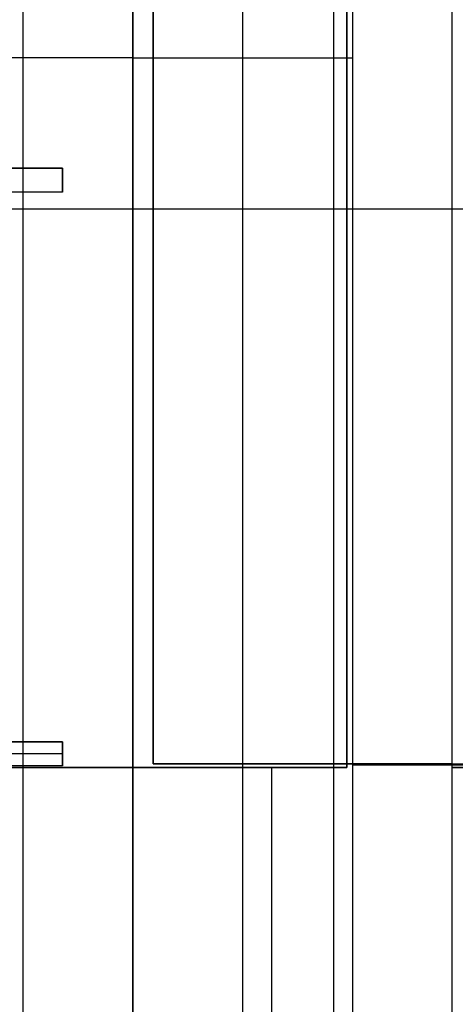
# Model space of a CAD drawing. Extents: x -9 to 8, y 1 to 147.
# Tile 100 of 181: x 0.1 to 2.57, y 83.99 to 89.58. Entities that reach past the tile are written whole.
import ezdxf

# ---------------------------------------------------------------- set-up
doc = ezdxf.new("R2010")
doc.units = 0
doc.layers.add('DEFAULT', color=7, linetype='CONTINUOUS')

msp = doc.modelspace()

# ---------------------------------------------------------------- linework, layer by layer
at = {"layer": 'DEFAULT', "color": 7}
for p, q in [((0.115, 113.8766, -86.3675), (0.115, 64.8576, -86.3675)), ((0.74, 113.8929, -86.3512), (0.74, 64.8413, -86.3512)), ((1.365, 64.8576, -86.3675), (1.365, 113.8766, -86.3675)), ((1.99, 64.874, -86.3839), (1.99, 113.8602, -86.3839)), ((1.99, 61.875, -98.4118), (1.99, 108.8312, -98.4118)), ((1.99, 71.6022, -95.1478), (1.99, 107.1319, -95.1478)), ((0.74, 61.8423, -100.9118), (0.74, 97.6608, -100.9118)), ((0.74, 89.3671, -86.3512), (-0.51, 89.3671, -86.3839)), ((0.74, 89.3671, -86.3512), (1.99, 89.3671, -86.3839)), ((1.99, 89.3671, -86.3839), (1.99, 89.3671, -98.4118)), ((1.99, 85.3531, -98.4118), (5.84, 85.3531, -98.5126))]:
    msp.add_line(p, q, dxfattribs=at)
at = {"layer": 'DEFAULT', "color": 254}
for p, q in [((1.88, 96.6076, -38.8001), (1.88, 80.4076, -38.8001)), ((1.88, 96.6076, -38.5001), (1.88, 80.4076, -38.5001)), ((0.855, 91.6576, -29.0501), (0.855, 85.3576, -29.0501)), ((0.855, 85.3576, -28.0501), (0.855, 91.6576, -28.0501)), ((0.855, 85.3576, -28.5501), (0.855, 91.6576, -28.5501)), ((1.955, 91.6776, -38.4001), (1.955, 85.3376, -38.4001)), ((1.955, 91.6776, -29.5501), (1.955, 85.3376, -29.5501)), ((1.955, 85.3376, -33.9751), (1.955, 91.6776, -33.9751)), ((2.555, 85.3376, -38.4001), (2.555, 91.6776, -38.4001)), ((2.555, 85.3376, -29.5501), (2.555, 91.6776, -29.5501)), ((2.555, 85.3376, -33.9751), (2.555, 91.6776, -33.9751)), ((-0.7183, 88.739, -28.0501), (0.3401, 88.739, -28.0501)), ((-0.7183, 88.739, -28.0301), (0.3401, 88.739, -28.0301)), ((0.3401, 88.739, -28.0401), (-0.7183, 88.739, -28.0401)), ((0.3401, 88.739, -28.0501), (0.3401, 88.6033, -28.0501)), ((0.3401, 88.739, -28.0301), (0.3401, 88.6033, -28.0301)), ((0.3401, 88.739, -28.0501), (0.3401, 88.739, -28.0301)), ((0.3401, 88.6033, -28.0401), (0.3401, 88.739, -28.0401)), ((0.3401, 88.6711, -28.0301), (0.3401, 88.6711, -28.0501)), ((0.3401, 88.6033, -28.0501), (-0.0464, 88.6033, -28.0501)), ((0.3401, 88.6033, -28.0301), (-0.0464, 88.6033, -28.0301)), ((0.3401, 88.6033, -28.0401), (-0.0464, 88.6033, -28.0401)), ((0.1468, 88.6033, -28.0501), (0.1468, 88.6033, -28.0301)), ((0.3401, 88.6033, -28.0501), (0.3401, 88.6033, -28.0301)), ((1.955, 88.5076, -29.5501), (-3.245, 88.5076, -29.5501)), ((5.205, 88.5076, -38.8001), (-1.695, 88.5076, -38.8001)), ((5.205, 88.5076, -38.5001), (-1.695, 88.5076, -38.5001)), ((0.855, 88.5076, -28.0501), (0.0367, 88.5076, -28.0501)), ((4.855, 88.5076, -29.0501), (0.855, 88.5076, -29.0501)), ((0.855, 88.5076, -29.0501), (0.855, 88.5076, -28.0501)), ((2.555, 88.5076, -38.4001), (1.955, 88.5076, -38.4001)), ((1.955, 88.5076, -29.5501), (1.955, 88.5076, -38.4001)), ((2.555, 88.5076, -38.4001), (2.555, 88.5076, -29.5501)), ((4.655, 88.5076, -29.5501), (2.555, 88.5076, -29.5501)), ((-0.7183, 85.4826, -28.0501), (0.3401, 85.4826, -28.0501)), ((-0.7183, 85.4826, -28.0301), (0.3401, 85.4826, -28.0301)), ((0.3401, 85.4826, -28.0401), (-0.7183, 85.4826, -28.0401)), ((0.3401, 85.4826, -28.0501), (0.3401, 85.3469, -28.0501)), ((0.3401, 85.4826, -28.0301), (0.3401, 85.3469, -28.0301)), ((0.3401, 85.4826, -28.0501), (0.3401, 85.4826, -28.0301)), ((0.3401, 85.3469, -28.0401), (0.3401, 85.4826, -28.0401)), ((0.3401, 85.4147, -28.0301), (-0.7183, 85.4147, -28.0301)), ((0.3401, 85.4147, -28.0301), (0.3401, 85.4147, -28.0501)), ((0.3401, 85.3469, -28.0501), (-0.7183, 85.3469, -28.0501)), ((0.3401, 85.3469, -28.0301), (-0.7183, 85.3469, -28.0301)), ((0.3401, 85.3469, -28.0401), (-0.7183, 85.3469, -28.0401)), ((1.955, 85.3376, -38.4001), (-0.145, 85.3376, -38.4001)), ((-0.145, 85.3376, -29.5501), (1.955, 85.3376, -29.5501)), ((1.955, 85.3376, -33.9751), (-0.145, 85.3376, -33.9751)), ((0.3401, 85.3469, -28.0501), (0.3401, 85.3469, -28.0301)), ((0.855, 85.3576, -29.0501), (4.855, 85.3576, -29.0501)), ((0.855, 85.3576, -28.0501), (0.855, 85.3576, -29.0501)), ((2.555, 85.3576, -28.0501), (0.855, 85.3576, -28.0501)), ((0.905, 85.3376, -29.5501), (0.905, 85.3376, -38.4001)), ((1.53, 80.9576, -38.4001), (1.53, 85.3376, -38.4001)), ((1.955, 85.3376, -29.5501), (1.955, 85.3376, -38.4001)), ((2.555, 85.3576, -27.0401), (2.555, 85.3576, -28.0501)), ((2.555, 83.6626, -28.0501), (2.555, 85.3576, -28.0501)), ((2.555, 82.5576, -27.0401), (2.555, 85.3576, -27.0401)), ((5.255, 85.3376, -38.4001), (2.555, 85.3376, -38.4001)), ((2.555, 85.3376, -38.4001), (2.555, 85.3376, -29.5501)), ((2.555, 85.3376, -29.5501), (4.655, 85.3376, -29.5501)), ((4.655, 85.3376, -33.9751), (2.555, 85.3376, -33.9751))]:
    msp.add_line(p, q, dxfattribs=at)
at = {"layer": 'DEFAULT', "color": 254, "extrusion": (-4.72625e-17, 1, 4.37114e-08)}
msp.add_arc((-2.855, -27.0401, 85.3576), 0.3, 360, 90, dxfattribs=at)

doc.saveas('drawing.dxf')
